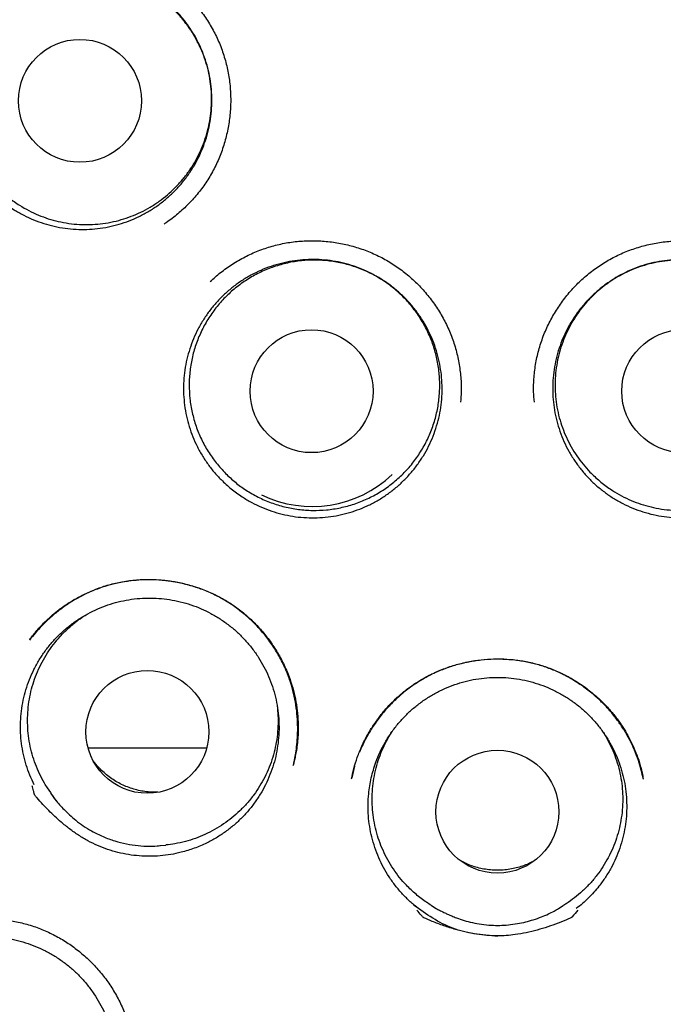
# Model space of a CAD drawing. Header units: millimetres. Extents: x 8 to 676, y 12 to 869.
# Tile 61 of 75: x 399.08 to 405.49, y 841.04 to 850.86. Entities that reach past the tile are written whole.
import ezdxf

# ---------------------------------------------------------------- set-up
doc = ezdxf.new("R2010")
doc.units = ezdxf.units.MM

msp = doc.modelspace()

# ---------------------------------------------------------------- linework, layer by layer
at = {"color": 7, "linetype": 'Continuous', "lineweight": 30}
for p, q in [((402.4135, 843.4134), (402.3849, 843.2956)), ((399.3509, 843.1953), (399.3809, 843.1484)), ((400.473, 842.6198), (400.4781, 842.62)), ((400.4781, 842.62), (400.5335, 842.6258)), ((403.18, 842.0218), (403.2274, 841.9925)), ((404.4452, 841.9925), (404.4926, 842.0218))]:
    msp.add_line(p, q, dxfattribs=at)
at = {"color": 7, "linetype": 'Continuous', "lineweight": 30, "flags": 128}
msp.add_lwpolyline([(400.4501, 842.6175), (400.4602, 842.6183), (400.4781, 842.62)], dxfattribs=at)
at = {"color": 7, "linetype": 'Continuous', "lineweight": 30}
for centre, radius in [((403.8363, 850.9968), 16.35), ((403.8363, 850.9968), 16.1738), ((399.6759, 850.0472), 0.6128), ((401.9844, 847.1516), 0.6128), ((405.6882, 847.1516), 0.6128), ((400.3479, 843.7544), 0.6125), ((403.8363, 842.9581), 0.6126)]:
    msp.add_circle(centre, radius, dxfattribs=at)
for centre, radius, start, end in [((401.9891, 847.1606), 1.1585, 244.27775, 313.56808), ((400.3572, 843.7734), 1.1592, 212.62962, 217.57604)]:
    msp.add_arc(centre, radius, start, end, dxfattribs=at)
for points, knots in [([(403.8363, 868.8491), (403.7102, 868.8483), (403.4616, 868.8468), (403.0939, 868.8348), (402.7369, 868.8163), (402.3903, 868.7913), (402.0559, 868.7607), (401.7337, 868.7252), (401.4234, 868.6854), (401.1229, 868.6416), (400.8146, 868.5913), (400.4997, 868.5343), (400.1795, 868.4702), (399.8728, 868.4031), (399.5794, 868.3336), (399.2995, 868.2625), (399.0273, 868.1887), (398.7636, 868.1128), (398.5093, 868.0354), (398.2705, 867.9589), (398.0618, 867.8889), (397.8808, 867.8259), (397.7246, 867.7699), (397.5739, 867.7142), (397.3569, 867.6319), (397.0722, 867.5189), (396.7209, 867.3707), (396.3385, 867.1996), (395.9258, 867.0027), (395.4838, 866.7764), (395.044, 866.5355), (394.6073, 866.28), (394.1751, 866.0104), (393.757, 865.733), (393.354, 865.4492), (392.9667, 865.1606), (392.588, 864.8624), (392.2187, 864.5551), (391.8513, 864.2324), (391.4866, 863.8936), (391.1251, 863.5381), (390.774, 863.1726), (390.4333, 862.7969), (390.1029, 862.4112), (389.789, 862.0229), (389.491, 861.6327), (389.2085, 861.2417), (388.9365, 860.8431), (388.6753, 860.4373), (388.4201, 860.0167), (388.1718, 859.5806), (387.9312, 859.1287), (387.7037, 858.67), (387.4895, 858.2054), (387.2893, 857.736), (387.1066, 857.2714), (386.9406, 856.8121), (386.7902, 856.3583), (386.652, 855.9008), (386.5262, 855.4398), (386.4102, 854.9657), (386.3051, 854.4784), (386.2115, 853.9774), (386.132, 853.4726), (386.0666, 852.9644), (386.0157, 852.4546), (385.9801, 851.954), (385.9589, 851.4638), (385.9511, 850.9841), (385.9561, 850.5051), (385.9739, 850.0269), (386.0051, 849.5399), (386.0506, 849.044), (386.1114, 848.5394), (386.1866, 848.0357), (386.2762, 847.5329), (386.3801, 847.0314), (386.4961, 846.5421), (386.6229, 846.0659), (386.7591, 845.604), (386.9073, 845.1472), (387.0672, 844.6955), (387.2425, 844.2397), (387.4339, 843.7802), (387.6423, 843.3174), (387.864, 842.8602), (388.099, 842.4085), (388.3474, 841.9623), (388.6047, 841.5293), (388.8703, 841.1092), (389.1435, 840.7017), (389.4292, 840.2993), (389.7275, 839.9026), (390.0187, 839.5367), (390.3007, 839.2002), (390.5713, 838.8918), (390.8516, 838.5867), (391.1425, 838.2844), (391.4449, 837.9845), (391.7593, 837.6874), (392.0396, 837.435), (392.2818, 837.2253), (392.4824, 837.0566), (392.6874, 836.8892), (392.8965, 836.7235), (393.1092, 836.56), (393.2929, 836.4232), (393.4422, 836.3143), (393.5528, 836.2348), (393.6531, 836.1635), (393.7431, 836.1003), (393.8191, 836.0474), (393.882, 836.0039), (393.9329, 835.969), (393.9765, 835.9392), (394.0126, 835.9146), (394.0416, 835.8951), (394.0581, 835.8841), (394.0652, 835.8793)], [0, 0, 0, 0, 0.008234, 0.016241, 0.024023, 0.031588, 0.038937, 0.045949, 0.052759, 0.05937, 0.065784, 0.073164, 0.08027, 0.087107, 0.093672, 0.099962, 0.105973, 0.112089, 0.117881, 0.123339, 0.128465, 0.132261, 0.135853, 0.139304, 0.142756, 0.151008, 0.159308, 0.16766, 0.178369, 0.189175, 0.200088, 0.211116, 0.222218, 0.233356, 0.243882, 0.254406, 0.264904, 0.275358, 0.285789, 0.296833, 0.307867, 0.318899, 0.329935, 0.340987, 0.352066, 0.362548, 0.373052, 0.383564, 0.394069, 0.404565, 0.415698, 0.426841, 0.437995, 0.449138, 0.46025, 0.471323, 0.481741, 0.492146, 0.502546, 0.512948, 0.52336, 0.534419, 0.545509, 0.556639, 0.567797, 0.578966, 0.590102, 0.600569, 0.611011, 0.621436, 0.631851, 0.642262, 0.653309, 0.664371, 0.675455, 0.686572, 0.697726, 0.708897, 0.719418, 0.729902, 0.74035, 0.75078, 0.761197, 0.772241, 0.783288, 0.794345, 0.805423, 0.816541, 0.827702, 0.838312, 0.849001, 0.859744, 0.870545, 0.881412, 0.890286, 0.899213, 0.908213, 0.917344, 0.926613, 0.936028, 0.945594, 0.951246, 0.956954, 0.962716, 0.968526, 0.974382, 0.980238, 0.983488, 0.986453, 0.989133, 0.991528, 0.993639, 0.995183, 0.996531, 0.997686, 0.998647, 0.999417, 1, 1, 1, 1]), ([(413.6075, 835.8794), (413.6134, 835.8834), (413.6261, 835.892), (413.655, 835.9124), (413.6973, 835.9422), (413.7559, 835.9831), (413.8258, 836.0308), (413.9035, 836.0839), (414.0142, 836.1607), (414.1586, 836.2626), (414.3374, 836.3919), (414.5247, 836.531), (414.7198, 836.6798), (414.9236, 836.8398), (415.1355, 837.0113), (415.3384, 837.1807), (415.5303, 837.3457), (415.7077, 837.5023), (415.8831, 837.6612), (416.0545, 837.8208), (416.2651, 838.0219), (416.5114, 838.2656), (416.7894, 838.5535), (417.056, 838.8419), (417.3114, 839.1307), (417.561, 839.425), (417.8044, 839.7249), (418.0414, 840.0301), (418.2687, 840.3359), (418.4878, 840.6437), (418.7, 840.9553), (418.9052, 841.2705), (419.1035, 841.5892), (419.3111, 841.9389), (419.5259, 842.3206), (419.7454, 842.7358), (419.9538, 843.1563), (420.1511, 843.5821), (420.3412, 844.022), (420.5231, 844.4764), (420.6958, 844.9456), (420.8559, 845.4207), (421.0029, 845.9012), (421.1366, 846.3858), (421.2542, 846.8639), (421.3567, 847.3343), (421.4449, 847.7966), (421.521, 848.2601), (421.5849, 848.725), (421.6377, 849.2007), (421.6785, 849.6874), (421.7062, 850.185), (421.7201, 850.6844), (421.72, 851.1854), (421.7057, 851.6876), (421.678, 852.1802), (421.6377, 852.6617), (421.5858, 853.1312), (421.522, 853.5978), (421.446, 854.0617), (421.3564, 854.5322), (421.2524, 855.0091), (421.133, 855.4922), (421.0001, 855.9723), (420.8536, 856.4492), (420.6935, 856.923), (420.5228, 857.3846), (420.3428, 857.8334), (420.1548, 858.2684), (419.9557, 858.6972), (419.746, 859.1194), (419.5213, 859.5433), (419.2809, 859.9686), (419.0241, 860.3947), (418.7559, 860.8134), (418.4763, 861.2246), (418.1852, 861.6283), (417.8882, 862.017), (417.586, 862.3911), (417.2794, 862.7508), (416.9628, 863.1029), (416.637, 863.4465), (416.3124, 863.771), (415.9902, 864.077), (415.6714, 864.3656), (415.3454, 864.6466), (415.0128, 864.9197), (414.6742, 865.1844), (414.3322, 865.4388), (413.9784, 865.6892), (413.6153, 865.9333), (413.2433, 866.1703), (412.8745, 866.3929), (412.5091, 866.6017), (412.2182, 866.7591), (412.002, 866.8716), (411.86, 866.9439), (411.7158, 867.0157), (411.5653, 867.0889), (411.4041, 867.1654), (411.2309, 867.2454), (411.0452, 867.3287), (410.8435, 867.4163), (410.6251, 867.5079), (410.3893, 867.603), (410.1388, 867.6996), (409.8736, 867.7972), (409.5939, 867.8951), (409.3149, 867.9875), (409.038, 868.0741), (408.7649, 868.1549), (408.4813, 868.2338), (408.1873, 868.3104), (407.8847, 868.3836), (407.5734, 868.4532), (407.2535, 868.5187), (406.9233, 868.5801), (406.5801, 868.6372), (406.2236, 868.6893), (405.8537, 868.7356), (405.4725, 868.7751), (405.0799, 868.8071), (404.6758, 868.8308), (404.26, 868.8462), (403.9788, 868.8481), (403.8363, 868.8491)], [0, 0, 0, 0, 0.000552, 0.001205, 0.002456, 0.004012, 0.005886, 0.007981, 0.01016, 0.014683, 0.019527, 0.024569, 0.029914, 0.035556, 0.041491, 0.047717, 0.052815, 0.058019, 0.063172, 0.06827, 0.073314, 0.082189, 0.090899, 0.099447, 0.107837, 0.116073, 0.124646, 0.133059, 0.141311, 0.149527, 0.157735, 0.165924, 0.174094, 0.182247, 0.192479, 0.202698, 0.212911, 0.223125, 0.233347, 0.244204, 0.255084, 0.265996, 0.276945, 0.287894, 0.298822, 0.309094, 0.319334, 0.329556, 0.339769, 0.349978, 0.360811, 0.371658, 0.382526, 0.393429, 0.404375, 0.415334, 0.425647, 0.435926, 0.446176, 0.456406, 0.466622, 0.477451, 0.48828, 0.499119, 0.509976, 0.52086, 0.531779, 0.542113, 0.552435, 0.562723, 0.572982, 0.583219, 0.594058, 0.604885, 0.615704, 0.626524, 0.637356, 0.648208, 0.658466, 0.668759, 0.679071, 0.689384, 0.699684, 0.709041, 0.718401, 0.727768, 0.737143, 0.746507, 0.755832, 0.76498, 0.77481, 0.784408, 0.793782, 0.80294, 0.811886, 0.815386, 0.818854, 0.822294, 0.825904, 0.829787, 0.833941, 0.83837, 0.843075, 0.8483, 0.853836, 0.859683, 0.865835, 0.872288, 0.879035, 0.885031, 0.891231, 0.897638, 0.904251, 0.911072, 0.917975, 0.925081, 0.932392, 0.939912, 0.947802, 0.955915, 0.964256, 0.972828, 0.981639, 0.990694, 1, 1, 1, 1]), ([(399.9051, 851.5158), (399.9321, 851.5123), (400.0071, 851.5024), (400.1274, 851.471), (400.2646, 851.4233), (400.3961, 851.3617), (400.5205, 851.287), (400.6369, 851.2004), (400.7443, 851.1028), (400.8419, 850.9952), (400.9288, 850.8785), (401.0043, 850.7539), (401.0674, 850.6222), (401.1172, 850.4845), (401.1528, 850.3423), (401.1739, 850.1976), (401.1806, 850.0518), (401.1732, 849.9064), (401.1519, 849.7626), (401.117, 849.6217), (401.0686, 849.4849), (401.007, 849.3535), (400.9324, 849.229), (400.8454, 849.1127), (400.7476, 849.0049), (400.639, 848.9083), (400.5604, 848.8459), (400.5163, 848.8193), (400.5137, 848.8177)], [0, 0, 0, 0, 0.0227891, 0.0634107, 0.1039856, 0.1445104, 0.1850018, 0.2254783, 0.2659765, 0.306516, 0.3471076, 0.3877629, 0.4285045, 0.4693755, 0.5103279, 0.5511323, 0.5918302, 0.6324542, 0.6730207, 0.7135395, 0.7540244, 0.7945024, 0.8350082, 0.8755547, 0.916153, 0.9567888, 0.9974323, 1, 1, 1, 1]), ([(398.8062, 849.1286), (398.7811, 849.1541), (398.7311, 849.2051), (398.6638, 849.2898), (398.6028, 849.3804), (398.5498, 849.4761), (398.5053, 849.5754), (398.4695, 849.6774), (398.442, 849.7832), (398.4238, 849.8905), (398.4146, 849.999), (398.4146, 850.1071), (398.4237, 850.216), (398.4419, 850.3234), (398.4692, 850.4287), (398.5049, 850.5308), (398.5495, 850.6305), (398.6022, 850.7257), (398.6628, 850.8162), (398.7303, 850.9006), (398.8054, 850.9799), (398.8867, 851.0523), (398.9737, 851.1176), (399.0654, 851.1749), (399.1625, 851.2249), (399.2631, 851.2663), (399.3667, 851.2989), (399.4721, 851.3227), (399.5803, 851.3377), (399.6894, 851.3435), (399.7984, 851.3399), (399.9057, 851.3274), (400.0125, 851.3058), (400.1168, 851.2752), (400.2181, 851.236), (400.3153, 851.1887), (400.4092, 851.1328), (400.4977, 851.0692), (400.5805, 850.9985), (400.6565, 850.9217), (400.7266, 850.8378), (400.7891, 850.7487), (400.8438, 850.6546), (400.8901, 850.5569), (400.9286, 850.4546), (400.958, 850.3497), (400.9785, 850.2428), (400.9899, 850.1353), (400.9923, 850.026), (400.9854, 849.9174), (400.9694, 849.8097), (400.9446, 849.7045), (400.9107, 849.6006), (400.8682, 849.5004), (400.8175, 849.4041), (400.7593, 849.313), (400.6929, 849.2262), (400.6197, 849.1457), (400.54, 849.0717), (400.4549, 849.005), (400.3635, 848.9451), (400.2678, 848.8934), (400.1682, 848.85), (400.0659, 848.8152), (399.9599, 848.7889), (399.8522, 848.7718), (399.7442, 848.7639), (399.6361, 848.7649), (399.5273, 848.7752), (399.4198, 848.7947), (399.315, 848.8231), (399.2134, 848.8599), (399.1141, 848.9056), (399.0114, 848.9642), (398.9066, 849.0369), (398.8397, 849.0979), (398.8062, 849.1286)], [0, 0, 0, 0, 0.013231, 0.026463, 0.040029, 0.053694, 0.066928, 0.080325, 0.093723, 0.107389, 0.120622, 0.13402, 0.147417, 0.161083, 0.174316, 0.187714, 0.201111, 0.214777, 0.22801, 0.241408, 0.254806, 0.268471, 0.281705, 0.295102, 0.3085, 0.322166, 0.335399, 0.348725, 0.362194, 0.37586, 0.389195, 0.402553, 0.415888, 0.429554, 0.442787, 0.456113, 0.469582, 0.483248, 0.496481, 0.509879, 0.523276, 0.536942, 0.550176, 0.563573, 0.576971, 0.590636, 0.60387, 0.617267, 0.630665, 0.644331, 0.657564, 0.670962, 0.684359, 0.698025, 0.711258, 0.724656, 0.738054, 0.751719, 0.764953, 0.77835, 0.791748, 0.805413, 0.818647, 0.831973, 0.845442, 0.859108, 0.872339, 0.88557, 0.899136, 0.912802, 0.926035, 0.939361, 0.952831, 0.966496, 0.983155, 1, 1, 1, 1]), ([(398.8676, 849.1684), (398.8435, 849.1932), (398.7951, 849.2428), (398.7301, 849.3252), (398.6713, 849.4132), (398.6203, 849.5061), (398.5777, 849.602), (398.5432, 849.701), (398.5169, 849.8036), (398.4995, 849.9081), (398.491, 850.0127), (398.4912, 850.1176), (398.5004, 850.2231), (398.5185, 850.3275), (398.5451, 850.429), (398.58, 850.5279), (398.6235, 850.6244), (398.6751, 850.7169), (398.7338, 850.8038), (398.7995, 850.8856), (398.8725, 850.9623), (398.9518, 851.0324), (399.036, 851.095), (399.125, 851.1504), (399.2193, 851.1986), (399.3173, 851.2385), (399.4175, 851.2697), (399.5198, 851.2925), (399.6247, 851.3067), (399.7305, 851.3119), (399.8353, 851.3082), (399.9394, 851.2958), (400.0431, 851.2745), (400.1446, 851.2444), (400.2423, 851.2062), (400.3364, 851.16), (400.4272, 851.1055), (400.5131, 851.0435), (400.5926, 850.9751), (400.6662, 850.9004), (400.7339, 850.8189), (400.7944, 850.732), (400.8468, 850.6411), (400.8915, 850.5462), (400.9284, 850.4469), (400.9568, 850.3448), (400.9762, 850.2417), (400.987, 850.1374), (400.9889, 850.0315), (400.9819, 849.9258), (400.9661, 849.8221), (400.9418, 849.72), (400.9086, 849.6194), (400.867, 849.522), (400.8178, 849.4294), (400.7611, 849.3412), (400.6965, 849.2573), (400.625, 849.1792), (400.5479, 849.1081), (400.4652, 849.0436), (400.3765, 848.9858), (400.2832, 848.9358), (400.1869, 848.8942), (400.0875, 848.8608), (399.9847, 848.8356), (399.88, 848.8193), (399.7754, 848.812), (399.6706, 848.8134), (399.5652, 848.8237), (399.4611, 848.843), (399.36, 848.8707), (399.2615, 848.9067), (399.1654, 848.9513), (399.0659, 849.0086), (398.9646, 849.0793), (398.9001, 849.1386), (398.8676, 849.1684)], [0, 0, 0, 0, 0.013231, 0.026463, 0.040078, 0.053694, 0.066926, 0.080157, 0.093773, 0.107388, 0.12062, 0.133851, 0.147467, 0.161083, 0.174314, 0.187545, 0.201161, 0.214777, 0.228008, 0.24124, 0.254855, 0.268471, 0.281703, 0.294934, 0.30855, 0.322165, 0.335397, 0.348628, 0.362244, 0.37586, 0.389091, 0.402322, 0.415938, 0.429554, 0.442785, 0.456017, 0.469632, 0.483248, 0.49648, 0.509711, 0.523327, 0.536942, 0.550174, 0.563405, 0.577021, 0.590637, 0.603868, 0.617099, 0.630715, 0.644331, 0.657562, 0.670794, 0.684409, 0.698025, 0.711257, 0.724488, 0.738104, 0.751719, 0.764951, 0.778182, 0.791798, 0.805414, 0.818645, 0.831876, 0.845492, 0.859108, 0.872339, 0.885571, 0.899186, 0.912802, 0.926033, 0.939265, 0.952881, 0.966496, 0.983155, 1, 1, 1, 1]), ([(400.9751, 848.2456), (401.0087, 848.2759), (401.0781, 848.3387), (401.1945, 848.4205), (401.3201, 848.4932), (401.4523, 848.5532), (401.5896, 848.5999), (401.7311, 848.6324), (401.8752, 848.6505), (402.0206, 848.6543), (402.1658, 848.6442), (402.3094, 848.6204), (402.4501, 848.583), (402.5864, 848.5322), (402.7168, 848.4683), (402.8399, 848.3914), (402.9547, 848.3026), (403.0604, 848.2031), (403.156, 848.0937), (403.2408, 847.9755), (403.3139, 847.8495), (403.3746, 847.7167), (403.4219, 847.5782), (403.455, 847.4355), (403.4731, 847.2905), (403.4781, 847.1592), (403.471, 847.0772), (403.4681, 847.0435)], [0, 0, 0, 0, 0.037926, 0.078491, 0.119008, 0.159486, 0.199948, 0.24043, 0.280955, 0.321535, 0.362157, 0.402791, 0.443404, 0.483971, 0.524488, 0.56497, 0.605436, 0.645922, 0.686448, 0.727026, 0.767668, 0.808393, 0.849245, 0.890191, 0.930992, 0.971684, 1, 1, 1, 1]), ([(404.2046, 847.0435), (404.2017, 847.0772), (404.1946, 847.1592), (404.1996, 847.2905), (404.2176, 847.4355), (404.2507, 847.5782), (404.298, 847.7167), (404.3587, 847.8495), (404.4319, 847.9755), (404.5167, 848.0937), (404.6123, 848.2031), (404.7179, 848.3026), (404.8327, 848.3914), (404.9558, 848.4683), (405.0863, 848.5322), (405.2225, 848.583), (405.3632, 848.6204), (405.5068, 848.6442), (405.652, 848.6543), (405.7974, 848.6505), (405.9416, 848.6324), (406.083, 848.5999), (406.2203, 848.5532), (406.3525, 848.4932), (406.4781, 848.4205), (406.5945, 848.3387), (406.664, 848.2759), (406.6975, 848.2456)], [0, 0, 0, 0, 0.0283162, 0.0690082, 0.1098089, 0.1507546, 0.1916067, 0.2323325, 0.2729735, 0.3135516, 0.3540782, 0.3945642, 0.43503, 0.4755124, 0.516029, 0.5565962, 0.5972092, 0.6378431, 0.6784648, 0.7190449, 0.7595698, 0.8000519, 0.8405138, 0.8809919, 0.9215091, 0.9620744, 1, 1, 1, 1]), ([(401.0827, 846.2695), (401.0582, 846.2954), (401.0091, 846.3473), (400.9433, 846.4332), (400.884, 846.5249), (400.8328, 846.6215), (400.79, 846.7216), (400.7561, 846.8242), (400.7306, 846.9305), (400.7143, 847.0381), (400.7071, 847.1467), (400.7091, 847.2547), (400.7202, 847.3634), (400.7404, 847.4703), (400.7695, 847.5749), (400.8071, 847.6763), (400.8536, 847.7751), (400.9082, 847.8695), (400.9702, 847.9583), (401.0392, 848.0415), (401.1157, 848.1195), (401.1987, 848.1906), (401.2868, 848.254), (401.3795, 848.3097), (401.4776, 848.3578), (401.5792, 848.3974), (401.6836, 848.4282), (401.7895, 848.4499), (401.898, 848.4629), (402.0068, 848.4666), (402.1155, 848.4611), (402.2226, 848.4466), (402.3293, 848.423), (402.4332, 848.3904), (402.534, 848.3493), (402.6303, 848.3002), (402.7232, 848.2425), (402.8105, 848.1775), (402.8919, 848.1053), (402.9666, 848.0271), (403.0352, 847.942), (403.096, 847.8517), (403.149, 847.7566), (403.1935, 847.6581), (403.2301, 847.5551), (403.2576, 847.4499), (403.2761, 847.3426), (403.2856, 847.235), (403.2859, 847.1257), (403.277, 847.0173), (403.2591, 846.9101), (403.2323, 846.8054), (403.1965, 846.7022), (403.1521, 846.6024), (403.0994, 846.507), (403.0394, 846.4171), (402.9716, 846.3318), (402.897, 846.2528), (402.816, 846.1804), (402.7297, 846.1154), (402.6373, 846.0572), (402.5404, 846.0072), (402.4398, 845.9656), (402.3368, 845.9328), (402.2303, 845.9085), (402.1225, 845.8934), (402.0138, 845.8875), (401.9057, 845.8906), (401.7971, 845.9029), (401.6904, 845.9244), (401.5859, 845.9547), (401.4849, 845.9934), (401.3865, 846.041), (401.285, 846.1014), (401.1815, 846.176), (401.1158, 846.2382), (401.0827, 846.2695)], [0, 0, 0, 0, 0.013231, 0.026463, 0.040029, 0.053694, 0.066928, 0.080325, 0.093723, 0.107389, 0.120622, 0.13402, 0.147417, 0.161083, 0.174316, 0.187642, 0.201111, 0.214777, 0.228008, 0.24124, 0.254806, 0.268471, 0.281705, 0.295031, 0.3085, 0.322166, 0.335399, 0.348797, 0.362194, 0.37586, 0.389093, 0.402491, 0.415889, 0.429554, 0.442788, 0.456185, 0.469583, 0.483248, 0.496482, 0.509879, 0.523277, 0.536943, 0.550176, 0.563574, 0.576971, 0.590637, 0.60387, 0.617268, 0.630666, 0.644331, 0.657565, 0.670891, 0.68436, 0.698026, 0.71136, 0.724719, 0.738054, 0.751719, 0.764953, 0.778279, 0.791748, 0.805414, 0.818647, 0.832045, 0.845442, 0.859108, 0.872341, 0.885739, 0.899136, 0.912802, 0.926036, 0.939433, 0.952831, 0.966496, 0.983155, 1, 1, 1, 1]), ([(401.1275, 846.3312), (401.0956, 846.3655), (401.0318, 846.4341), (400.9515, 846.5497), (400.8836, 846.6728), (400.8305, 846.803), (400.7921, 846.9383), (400.769, 847.077), (400.7619, 847.2174), (400.7705, 847.3577), (400.7946, 847.4962), (400.8345, 847.631), (400.889, 847.7606), (400.9576, 847.8833), (401.0399, 847.9973), (401.1343, 848.1015), (401.2396, 848.1945), (401.355, 848.2749), (401.4786, 848.3419), (401.6089, 848.3949), (401.7444, 848.4325), (401.8832, 848.4549), (402.0236, 848.4618), (402.164, 848.4524), (402.3024, 848.4276), (402.4373, 848.3876), (402.5666, 848.3323), (402.689, 848.2631), (402.803, 848.1807), (402.9068, 848.0858), (402.9994, 847.98), (403.0798, 847.8645), (403.1463, 847.7406), (403.1987, 847.6102), (403.2362, 847.4747), (403.258, 847.3357), (403.2642, 847.1953), (403.2548, 847.055), (403.2293, 846.9168), (403.1887, 846.7822), (403.1334, 846.653), (403.0636, 846.5309), (402.9807, 846.4174), (402.8857, 846.3138), (402.7794, 846.2218), (402.6635, 846.1421), (402.5396, 846.0758), (402.4088, 846.0241), (402.2731, 845.9873), (402.1341, 845.9657), (401.9936, 845.9602), (401.8533, 845.9704), (401.715, 845.996), (401.5806, 846.0374), (401.4515, 846.0933), (401.3322, 846.162), (401.223, 846.2408), (401.1593, 846.3011), (401.1275, 846.3312)], [0, 0, 0, 0, 0.0178789, 0.0358148, 0.0536938, 0.0715727, 0.0895086, 0.1073875, 0.1252664, 0.1432023, 0.1610813, 0.1789602, 0.1968961, 0.214775, 0.2326539, 0.2505898, 0.2684688, 0.2863477, 0.3042836, 0.3221625, 0.3400414, 0.3579773, 0.3758563, 0.3937352, 0.4116711, 0.42955, 0.4474289, 0.4653649, 0.4832438, 0.5011227, 0.5190586, 0.5369375, 0.5548164, 0.5727524, 0.5906313, 0.6085102, 0.6264461, 0.644325, 0.6622039, 0.6801399, 0.6980188, 0.7158977, 0.7338336, 0.7517125, 0.7695914, 0.7875274, 0.8054063, 0.8232852, 0.8412211, 0.8591, 0.8769789, 0.8949149, 0.9127938, 0.9306727, 0.9486086, 0.9664875, 0.9832438, 1, 1, 1, 1]), ([(406.5899, 846.2695), (406.5641, 846.2447), (406.5126, 846.1953), (406.4271, 846.129), (406.3357, 846.069), (406.2395, 846.0172), (406.1396, 845.9738), (406.0372, 845.9391), (405.9311, 845.9129), (405.8236, 845.8959), (405.715, 845.888), (405.6069, 845.8892), (405.4981, 845.8995), (405.391, 845.919), (405.286, 845.9475), (405.1844, 845.9844), (405.0852, 846.0302), (404.9906, 846.084), (404.9009, 846.1456), (404.8173, 846.2141), (404.7388, 846.2901), (404.6674, 846.3722), (404.6033, 846.4599), (404.547, 846.5521), (404.4982, 846.6498), (404.4578, 846.7514), (404.4263, 846.8557), (404.4038, 846.9614), (404.3901, 847.0695), (404.3857, 847.1781), (404.3905, 847.2866), (404.4042, 847.3938), (404.4271, 847.5006), (404.459, 847.6049), (404.4995, 847.7059), (404.5479, 847.8026), (404.605, 847.8958), (404.6694, 847.9835), (404.7411, 848.0654), (404.8188, 848.1406), (404.9035, 848.2097), (404.9933, 848.2711), (405.0881, 848.3248), (405.1863, 848.37), (405.2891, 848.4072), (405.3942, 848.4354), (405.5013, 848.4547), (405.609, 848.4649), (405.7183, 848.466), (405.8268, 848.4579), (405.9343, 848.4406), (406.0392, 848.4146), (406.1427, 848.3795), (406.2424, 848.3359), (406.3381, 848.284), (406.4284, 848.2247), (406.5145, 848.1574), (406.5941, 848.0832), (406.6671, 848.0028), (406.7327, 847.9169), (406.7916, 847.8249), (406.8424, 847.7282), (406.8847, 847.6277), (406.9181, 847.525), (406.9431, 847.4189), (406.9589, 847.3114), (406.9656, 847.203), (406.9633, 847.095), (406.9517, 846.9863), (406.9309, 846.8793), (406.9014, 846.7748), (406.8633, 846.6736), (406.8165, 846.5748), (406.7567, 846.4728), (406.6827, 846.3688), (406.621, 846.3027), (406.5899, 846.2695)], [0, 0, 0, 0, 0.013231, 0.026463, 0.040029, 0.053694, 0.066928, 0.080325, 0.093723, 0.107389, 0.120622, 0.13402, 0.147417, 0.161083, 0.174316, 0.187714, 0.201111, 0.214777, 0.228011, 0.241408, 0.254806, 0.268471, 0.281705, 0.295031, 0.3085, 0.322166, 0.335501, 0.348859, 0.362194, 0.37586, 0.389093, 0.402419, 0.415888, 0.429554, 0.442787, 0.456185, 0.469582, 0.483248, 0.496482, 0.509879, 0.523277, 0.536942, 0.550176, 0.563573, 0.576971, 0.590637, 0.60387, 0.617268, 0.630665, 0.644331, 0.657564, 0.670962, 0.68436, 0.698025, 0.711259, 0.724656, 0.738054, 0.75172, 0.764953, 0.778279, 0.791748, 0.805414, 0.818749, 0.832107, 0.845442, 0.859108, 0.872341, 0.885667, 0.899136, 0.912802, 0.926035, 0.939361, 0.952831, 0.966496, 0.983155, 1, 1, 1, 1]), ([(404.7591, 846.3456), (404.7357, 846.3711), (404.689, 846.4221), (404.6266, 846.5065), (404.5706, 846.5963), (404.5226, 846.6907), (404.483, 846.7878), (404.4517, 846.8879), (404.4287, 846.9912), (404.4146, 847.0961), (404.4094, 847.2009), (404.413, 847.3057), (404.4255, 847.4108), (404.4469, 847.5145), (404.4768, 847.6151), (404.5148, 847.7128), (404.5615, 847.8079), (404.616, 847.8987), (404.6775, 847.9837), (404.7457, 848.0634), (404.8212, 848.1377), (404.9027, 848.2053), (404.9889, 848.2652), (405.0797, 848.3178), (405.1755, 848.3629), (405.2748, 848.3998), (405.3759, 848.4278), (405.4789, 848.4474), (405.5843, 848.4583), (405.6902, 848.4602), (405.7949, 848.4532), (405.8986, 848.4376), (406.0016, 848.4131), (406.1022, 848.3798), (406.1986, 848.3386), (406.2913, 848.2895), (406.3804, 848.2323), (406.4642, 848.1676), (406.5416, 848.0968), (406.6128, 848.0198), (406.6778, 847.9363), (406.7355, 847.8475), (406.7851, 847.7551), (406.8268, 847.6589), (406.8605, 847.5585), (406.8856, 847.4557), (406.9017, 847.3521), (406.9092, 847.2475), (406.9077, 847.1416), (406.8973, 847.0362), (406.8782, 846.9331), (406.8507, 846.8319), (406.8143, 846.7325), (406.7696, 846.6364), (406.7174, 846.5454), (406.6579, 846.4591), (406.5906, 846.3772), (406.5167, 846.3014), (406.4373, 846.2328), (406.3525, 846.171), (406.262, 846.116), (406.1671, 846.0689), (406.0695, 846.0304), (405.9691, 846.0001), (405.8654, 845.9782), (405.7603, 845.9652), (405.6555, 845.9612), (405.5507, 845.9658), (405.4457, 845.9794), (405.3422, 846.0019), (405.2419, 846.0328), (405.1446, 846.0718), (405.05, 846.1194), (404.9523, 846.1797), (404.8533, 846.2535), (404.7906, 846.3148), (404.7591, 846.3456)], [0, 0, 0, 0, 0.013231, 0.026463, 0.040078, 0.053694, 0.066926, 0.080157, 0.093773, 0.107388, 0.12062, 0.133851, 0.147467, 0.161083, 0.174314, 0.187545, 0.201161, 0.214777, 0.228008, 0.24124, 0.254855, 0.268471, 0.281703, 0.294934, 0.30855, 0.322165, 0.335397, 0.348628, 0.362244, 0.37586, 0.389091, 0.402322, 0.415938, 0.429554, 0.442785, 0.456017, 0.469632, 0.483248, 0.49648, 0.509711, 0.523327, 0.536942, 0.550174, 0.563405, 0.577021, 0.590637, 0.603868, 0.617099, 0.630715, 0.644331, 0.657562, 0.670794, 0.684409, 0.698025, 0.711257, 0.724488, 0.738104, 0.751719, 0.764951, 0.778182, 0.791798, 0.805414, 0.818645, 0.831876, 0.845492, 0.859108, 0.872339, 0.885571, 0.899186, 0.912802, 0.926033, 0.939265, 0.952881, 0.966496, 0.983155, 1, 1, 1, 1]), ([(401.8062, 843.4436), (401.8086, 843.4533), (401.8168, 843.4868), (401.8278, 843.5482), (401.8389, 843.6309), (401.8457, 843.7237), (401.8468, 843.8264), (401.8403, 843.9373), (401.8249, 844.052), (401.8001, 844.1662), (401.7666, 844.2768), (401.7216, 844.3918), (401.6634, 844.5092), (401.5906, 844.6265), (401.5088, 844.7349), (401.4192, 844.8338), (401.3227, 844.923), (401.2196, 845.003), (401.1094, 845.0739), (400.9916, 845.1355), (400.8667, 845.1867), (400.736, 845.2265), (400.6006, 845.2543), (400.471, 845.2687), (400.3487, 845.272), (400.2347, 845.2665), (400.1204, 845.2522), (400.0078, 845.2291), (399.8907, 845.1953), (399.7728, 845.1497), (399.6566, 845.0919), (399.5512, 845.0275), (399.4564, 844.9586), (399.3718, 844.887), (399.2976, 844.814), (399.2309, 844.7424), (399.1925, 844.6936), (399.174, 844.67)], [0, 0, 0, 0, 0.007343, 0.02552, 0.046053, 0.068952, 0.094228, 0.121898, 0.150961, 0.179727, 0.208193, 0.236332, 0.270907, 0.304864, 0.338241, 0.371062, 0.403347, 0.435173, 0.467307, 0.500028, 0.533236, 0.56681, 0.600785, 0.635176, 0.662997, 0.691092, 0.719461, 0.748051, 0.775947, 0.809421, 0.84136, 0.871769, 0.900637, 0.927948, 0.953657, 0.977617, 1, 1, 1, 1]), ([(399.1777, 844.6764), (399.1863, 844.6878), (399.205, 844.7129), (399.238, 844.7547), (399.2788, 844.802), (399.3285, 844.8539), (399.3867, 844.9077), (399.4623, 844.9702), (399.5558, 845.037), (399.6685, 845.1036), (399.7886, 845.1611), (399.9155, 845.2083), (400.0486, 845.2441), (400.1867, 845.267), (400.3276, 845.2765), (400.4691, 845.2727), (400.6089, 845.256), (400.7457, 845.2268), (400.8784, 845.1855), (401.0057, 845.1326), (401.1266, 845.0684), (401.2399, 844.9935), (401.3452, 844.909), (401.4423, 844.8155), (401.5312, 844.7131), (401.6114, 844.6019), (401.682, 844.4825), (401.7379, 844.364), (401.7807, 844.2487), (401.8121, 844.1382), (401.8347, 844.0246), (401.8483, 843.909), (401.8524, 843.8015), (401.8491, 843.7064), (401.8417, 843.6275), (401.8315, 843.5593), (401.8202, 843.5017), (401.8091, 843.4542), (401.802, 843.4268), (401.7988, 843.4145)], [0, 0, 0, 0, 0.011281, 0.024581, 0.039995, 0.057589, 0.07736, 0.097987, 0.129355, 0.161244, 0.193658, 0.226606, 0.260113, 0.294199, 0.328749, 0.36319, 0.397436, 0.431463, 0.465244, 0.498767, 0.532031, 0.565051, 0.597839, 0.630479, 0.663418, 0.69676, 0.730512, 0.76469, 0.792363, 0.820352, 0.848588, 0.876968, 0.905397, 0.927229, 0.946595, 0.963516, 0.978025, 0.990165, 1, 1, 1, 1]), ([(399.2209, 843.2255), (399.2057, 843.2577), (399.1751, 843.3222), (399.1393, 843.4242), (399.1114, 843.5299), (399.0927, 843.6374), (399.0832, 843.7455), (399.0828, 843.8535), (399.0916, 843.9623), (399.1095, 844.0696), (399.1364, 844.1747), (399.1718, 844.2767), (399.2161, 844.3764), (399.2686, 844.4716), (399.3286, 844.5616), (399.3958, 844.6461), (399.4707, 844.7256), (399.5521, 844.7983), (399.6389, 844.8635), (399.7303, 844.921), (399.8273, 844.971), (399.928, 845.0126), (400.0315, 845.0454), (400.1369, 845.0694), (400.245, 845.0846), (400.3539, 845.0905), (400.4625, 845.0872), (400.5699, 845.0749), (400.6771, 845.0535), (400.7818, 845.0231), (400.8832, 844.9841), (400.9806, 844.937), (401.0746, 844.8814), (401.1634, 844.8181), (401.2463, 844.7478), (401.3226, 844.6712), (401.393, 844.5876), (401.4558, 844.4985), (401.5107, 844.4048), (401.5574, 844.3074), (401.5961, 844.2053), (401.626, 844.1005), (401.6468, 843.994), (401.6585, 843.8867), (401.6613, 843.7775), (401.6547, 843.6689), (401.639, 843.5615), (401.6146, 843.4564), (401.581, 843.3526), (401.5388, 843.2523), (401.4884, 843.1562), (401.4305, 843.0651), (401.3644, 842.9783), (401.2914, 842.8978), (401.2122, 842.824), (401.1273, 842.7572), (401.0361, 842.6971), (400.932, 842.6408), (400.8151, 842.5904), (400.7282, 842.5659), (400.6845, 842.5536)], [0, 0, 0, 0, 0.016793, 0.033704, 0.050981, 0.068386, 0.085241, 0.102213, 0.119367, 0.136772, 0.153627, 0.170599, 0.187754, 0.205159, 0.221952, 0.238862, 0.25614, 0.273545, 0.290399, 0.307371, 0.324526, 0.341931, 0.358785, 0.375757, 0.392912, 0.410317, 0.427171, 0.444144, 0.461298, 0.478703, 0.495558, 0.51253, 0.529685, 0.54709, 0.563944, 0.580916, 0.598071, 0.615476, 0.63233, 0.649302, 0.666457, 0.683862, 0.700716, 0.717688, 0.734843, 0.752248, 0.769102, 0.786075, 0.803229, 0.820634, 0.837489, 0.854461, 0.871616, 0.88902, 0.905814, 0.922724, 0.940002, 0.957407, 0.978586, 1, 1, 1, 1]), ([(399.3518, 843.1959), (399.3419, 843.211), (399.3124, 843.256), (399.2724, 843.3348), (399.2313, 843.4313), (399.1989, 843.5308), (399.1745, 843.6339), (399.1592, 843.7385), (399.1527, 843.8432), (399.155, 843.9478), (399.1662, 844.0531), (399.1864, 844.1567), (399.215, 844.2576), (399.2518, 844.3555), (399.2973, 844.4511), (399.3507, 844.5422), (399.4111, 844.6279), (399.4784, 844.708), (399.5529, 844.7832), (399.6337, 844.8511), (399.7017, 844.9011), (399.7436, 844.9253), (399.7557, 844.9324)], [0, 0, 0, 0, 0.027179, 0.081004, 0.132937, 0.185232, 0.238664, 0.292488, 0.344422, 0.396717, 0.450148, 0.503973, 0.555907, 0.608201, 0.661633, 0.715458, 0.767391, 0.819686, 0.873118, 0.926942, 0.978876, 1, 1, 1, 1]), ([(402.3819, 843.2845), (402.3894, 843.3196), (402.405, 843.3922), (402.4397, 843.5023), (402.4853, 843.6162), (402.5398, 843.7241), (402.6013, 843.8246), (402.668, 843.9171), (402.7437, 844.0063), (402.8268, 844.0898), (402.9226, 844.172), (403.0317, 844.2499), (403.1546, 844.3202), (403.2816, 844.3774), (403.4112, 844.422), (403.5421, 844.4542), (403.6728, 844.4746), (403.8025, 844.4836), (403.9311, 844.4816), (404.0592, 844.4684), (404.1867, 844.4436), (404.3128, 844.4068), (404.4366, 844.3584), (404.557, 844.2983), (404.6729, 844.227), (404.7833, 844.1444), (404.8798, 844.0574), (404.9617, 843.97), (405.0289, 843.8866), (405.0867, 843.8032), (405.1355, 843.7214), (405.1792, 843.6365), (405.2167, 843.5498), (405.2455, 843.4703), (405.2655, 843.402), (405.2787, 843.3426), (405.2862, 843.3036), (405.2901, 843.2835)], [0, 0, 0, 0, 0.02667, 0.055039, 0.085129, 0.116963, 0.143699, 0.171564, 0.200468, 0.229305, 0.257755, 0.292793, 0.327272, 0.361203, 0.394587, 0.427409, 0.459646, 0.491277, 0.52238, 0.553668, 0.585301, 0.617291, 0.649662, 0.682431, 0.715607, 0.749196, 0.783206, 0.810585, 0.836815, 0.861603, 0.884865, 0.906556, 0.931496, 0.954052, 0.968478, 0.983721, 1, 1, 1, 1]), ([(405.2888, 843.2889), (405.2829, 843.3169), (405.27, 843.3776), (405.2413, 843.4721), (405.2026, 843.5747), (405.1556, 843.6744), (405.1016, 843.7698), (405.0428, 843.8582), (404.9766, 843.9437), (404.9046, 844.0239), (404.8216, 844.1042), (404.727, 844.1824), (404.6202, 844.2562), (404.5092, 844.3196), (404.3948, 844.3723), (404.2781, 844.4142), (404.16, 844.4454), (404.0407, 844.4665), (403.92, 844.478), (403.7975, 844.4797), (403.6736, 844.4714), (403.5492, 844.4526), (403.4252, 844.423), (403.3026, 844.3822), (403.1825, 844.3299), (403.0666, 844.2662), (402.9559, 844.1916), (402.8516, 844.1067), (402.7547, 844.0122), (402.6661, 843.909), (402.5868, 843.7974), (402.517, 843.679), (402.4802, 843.595), (402.4618, 843.5531)], [0, 0, 0, 0, 0.022642, 0.049104, 0.078003, 0.109365, 0.136245, 0.164683, 0.193401, 0.221832, 0.249964, 0.284688, 0.318905, 0.3526, 0.385773, 0.418437, 0.450605, 0.482319, 0.514171, 0.546445, 0.579145, 0.612276, 0.64585, 0.679889, 0.714427, 0.749315, 0.784477, 0.819947, 0.855618, 0.891463, 0.927512, 0.963799, 1, 1, 1, 1]), ([(403.0498, 841.9926), (403.0221, 842.0149), (402.9666, 842.0598), (402.8901, 842.1362), (402.8191, 842.2192), (402.7556, 842.3081), (402.7001, 842.4014), (402.6529, 842.4985), (402.6136, 842.6003), (402.5832, 842.7048), (402.5618, 842.8111), (402.5495, 842.9183), (402.5461, 843.0274), (402.5516, 843.1271), (402.5633, 843.2167), (402.5786, 843.2959), (402.5991, 843.3745), (402.6276, 843.4611), (402.6658, 843.5533), (402.7157, 843.6497), (402.7731, 843.7411), (402.8388, 843.8283), (402.9115, 843.9095), (402.9906, 843.984), (403.0751, 844.0513), (403.166, 844.1119), (403.2614, 844.1644), (403.3607, 844.2086), (403.4628, 844.2442), (403.5687, 844.2713), (403.6762, 844.2894), (403.7845, 844.2982), (403.8927, 844.2981), (404.0016, 844.2887), (404.109, 844.2702), (404.2142, 844.2428), (404.3162, 844.2069), (404.4158, 844.1621), (404.5111, 844.1092), (404.6012, 844.0486), (404.6856, 843.981), (404.7647, 843.9058), (404.837, 843.8244), (404.902, 843.7374), (404.9592, 843.6458), (405.009, 843.5487), (405.0502, 843.448), (405.0827, 843.3444), (405.1062, 843.2391), (405.121, 843.131), (405.1265, 843.0223), (405.1228, 842.9139), (405.1101, 842.8068), (405.0882, 842.6999), (405.0574, 842.5955), (405.0179, 842.4944), (404.9704, 842.3975), (404.9143, 842.3038), (404.8561, 842.2231), (404.7985, 842.1546), (404.7438, 842.0971), (404.6855, 842.0426), (404.6437, 842.0093), (404.6228, 841.9926)], [0, 0, 0, 0, 0.016668, 0.033452, 0.050601, 0.067877, 0.08462, 0.101482, 0.118478, 0.135753, 0.152482, 0.169328, 0.186355, 0.20363, 0.216157, 0.228733, 0.24146, 0.254238, 0.271513, 0.288242, 0.305087, 0.322114, 0.33939, 0.356133, 0.372995, 0.389991, 0.407266, 0.42401, 0.440871, 0.457868, 0.475143, 0.491887, 0.508748, 0.525744, 0.543019, 0.559763, 0.576624, 0.593621, 0.610896, 0.62764, 0.644501, 0.661497, 0.678773, 0.695516, 0.712378, 0.729374, 0.746649, 0.763393, 0.780254, 0.797251, 0.814526, 0.831255, 0.8481, 0.865127, 0.882402, 0.899131, 0.915977, 0.933004, 0.950279, 0.962614, 0.974949, 0.987475, 1, 1, 1, 1]), ([(401.6415, 844.0133), (401.6447, 843.981), (401.6516, 843.9134), (401.6509, 843.8097), (401.6419, 843.7044), (401.6241, 843.6011), (401.5978, 843.4999), (401.5626, 843.4), (401.5191, 843.3038), (401.468, 843.2122), (401.4096, 843.1254), (401.3433, 843.0429), (401.2704, 842.9665), (401.1918, 842.8971), (401.1079, 842.8345), (401.018, 842.7786), (400.9238, 842.7307), (400.8266, 842.6911), (400.7267, 842.6601), (400.6287, 842.6376), (400.5635, 842.6299), (400.5334, 842.6264)], [0, 0, 0, 0, 0.049258, 0.103021, 0.15718, 0.209437, 0.262056, 0.31582, 0.369979, 0.422236, 0.474855, 0.528619, 0.582778, 0.635034, 0.687654, 0.741417, 0.795576, 0.847833, 0.900452, 0.954216, 1, 1, 1, 1]), ([(402.9293, 842.2254), (402.9062, 842.251), (402.8598, 842.3023), (402.7982, 842.3869), (402.7427, 842.4771), (402.6954, 842.5717), (402.6564, 842.6694), (402.6259, 842.7694), (402.6037, 842.8728), (402.5904, 842.9774), (402.586, 843.0824), (402.5904, 843.1869), (402.6037, 843.2918), (402.6259, 843.3948), (402.6564, 843.4952), (402.6954, 843.5922), (402.7389, 843.6809), (402.7731, 843.7348), (402.7884, 843.7589)], [0, 0, 0, 0, 0.0621922, 0.1248161, 0.188802, 0.2532585, 0.3156761, 0.3785302, 0.4420605, 0.506517, 0.5689346, 0.6317887, 0.695319, 0.7597755, 0.8219676, 0.8845916, 0.9485775, 1, 1, 1, 1]), ([(404.8815, 843.7624), (404.8934, 843.7444), (404.9244, 843.6975), (404.966, 843.6164), (405.0071, 843.5202), (405.04, 843.4197), (405.0643, 843.3171), (405.0797, 843.2131), (405.0863, 843.1087), (405.0841, 843.003), (405.073, 842.8982), (405.0531, 842.7953), (405.0248, 842.6946), (404.9876, 842.5955), (404.9422, 842.4999), (404.8892, 842.4092), (404.829, 842.3235), (404.7611, 842.2424), (404.6868, 842.1673), (404.6064, 842.0996), (404.5415, 842.0514), (404.5018, 842.0282), (404.4921, 842.0226)], [0, 0, 0, 0, 0.032616, 0.084738, 0.137224, 0.190275, 0.244099, 0.296221, 0.348707, 0.401758, 0.455582, 0.507515, 0.559809, 0.61324, 0.667065, 0.719186, 0.771672, 0.824723, 0.878547, 0.930669, 0.983155, 1, 1, 1, 1]), ([(399.7588, 843.5968), (399.7672, 843.5968), (399.8299, 843.5968), (399.9534, 843.5968), (400.1294, 843.5968), (400.3122, 843.5968), (400.5182, 843.5968), (400.7265, 843.5968), (400.876, 843.5968), (400.9395, 843.5968)], [0, 0, 0, 0, 0.024175, 0.180925, 0.337576, 0.494383, 0.6516, 0.852003, 1, 1, 1, 1]), ([(400.4526, 843.1529), (400.4359, 843.1525), (400.398, 843.1516), (400.3388, 843.1567), (400.275, 843.1668), (400.2115, 843.1827), (400.1498, 843.2038), (400.0905, 843.2298), (400.0336, 843.2606), (399.979, 843.2965), (399.9276, 843.3368), (399.8804, 843.3811), (399.8419, 843.4227), (399.8208, 843.451), (399.8126, 843.4621)], [0, 0, 0, 0, 0.067613, 0.153929, 0.240845, 0.329651, 0.41911, 0.505426, 0.592342, 0.681147, 0.770606, 0.856923, 0.943838, 1, 1, 1, 1]), ([(400.6845, 842.5536), (400.6503, 842.5457), (400.5817, 842.5297), (400.4765, 842.5169), (400.3708, 842.5122), (400.2647, 842.5162), (400.159, 842.5291), (400.0542, 842.5506), (399.9515, 842.5806), (399.8512, 842.619), (399.7543, 842.6667), (399.6614, 842.7228), (399.5727, 842.7856), (399.4725, 842.8669), (399.3632, 842.9687), (399.2786, 843.0598), (399.2342, 843.1136), (399.2257, 843.1239), (399.2241, 843.126), (399.224, 843.1262), (399.2239, 843.1264), (399.2237, 843.1272), (399.2228, 843.1306), (399.2192, 843.1438), (399.2115, 843.1735), (399.2045, 843.2008), (399.2002, 843.2179)], [0, 0, 0, 0, 0.0599985, 0.1202089, 0.1804316, 0.2404468, 0.3010825, 0.3619264, 0.422763, 0.4833888, 0.5449065, 0.6066168, 0.6684111, 0.7300438, 0.8266016, 0.9231563, 0.9415234, 0.945809, 0.9459425, 0.9460243, 0.9461116, 0.9463903, 0.9475053, 0.9519653, 0.9698051, 1, 1, 1, 1]), ([(399.381, 843.1484), (399.3886, 843.1368), (399.4053, 843.1116), (399.4359, 843.0712), (399.4733, 843.026), (399.5188, 842.9767), (399.5729, 842.9243), (399.6366, 842.8701), (399.7101, 842.8162), (399.8001, 842.7603), (399.9048, 842.7084), (400.0214, 842.6653), (400.1384, 842.6353), (400.2541, 842.6181), (400.3658, 842.6119), (400.4382, 842.6172), (400.473, 842.6198)], [0, 0, 0, 0, 0.034386, 0.074619, 0.120932, 0.173479, 0.232364, 0.29767, 0.369472, 0.445938, 0.545858, 0.642912, 0.737188, 0.828762, 0.917691, 1, 1, 1, 1]), ([(404.1871, 842.4596), (404.1736, 842.4527), (404.141, 842.4361), (404.0866, 842.4155), (404.0247, 842.397), (403.9607, 842.3838), (403.896, 842.376), (403.8311, 842.3737), (403.7666, 842.3769), (403.7018, 842.3855), (403.6381, 842.3995), (403.5762, 842.419), (403.5225, 842.4402), (403.4903, 842.4571), (403.4772, 842.464)], [0, 0, 0, 0, 0.061815, 0.148551, 0.235894, 0.324177, 0.413746, 0.500482, 0.587825, 0.676108, 0.765677, 0.852413, 0.939756, 1, 1, 1, 1]), ([(403.1806, 842.0227), (403.1632, 842.0333), (403.1086, 842.0665), (403.0229, 842.133), (402.9606, 842.1945), (402.9293, 842.2254)], [0, 0, 0, 0, 0.188868, 0.592182, 1, 1, 1, 1]), ([(403.8363, 841.7153), (403.6839, 841.7298), (403.378, 841.759), (403.1274, 841.9365), (403.0017, 842.0255)], [0, 0, 0, 0, 0.49837, 1, 1, 1, 1]), ([(403.8363, 841.7203), (403.8017, 841.7211), (403.7322, 841.7226), (403.628, 841.736), (403.524, 841.7561), (403.415, 841.784), (403.302, 841.8198), (403.1956, 841.8596), (403.1286, 841.8891), (403.0988, 841.9028), (403.0968, 841.9039), (403.0957, 841.9044), (403.0953, 841.9049), (403.0938, 841.9064), (403.0884, 841.9129), (403.0681, 841.9364), (403.0492, 841.959), (403.0344, 841.9768)], [0, 0, 0, 0, 0.1202533, 0.2413211, 0.3643325, 0.4878019, 0.6317767, 0.7762055, 0.881887, 0.886488, 0.889677, 0.8900871, 0.8905278, 0.8919234, 0.8975061, 0.9198367, 1, 1, 1, 1]), ([(403.2275, 841.9925), (403.232, 841.9899), (403.241, 841.9846), (403.2589, 841.9755), (403.2797, 841.9652), (403.3068, 841.9523), (403.3412, 841.9363), (403.3829, 841.9175), (403.4374, 841.8955), (403.5057, 841.8723), (403.5892, 841.8506), (403.6801, 841.8343), (403.7709, 841.8256), (403.8604, 841.8241), (403.9471, 841.8291), (404.0339, 841.8409), (404.1168, 841.8583), (404.1972, 841.8809), (404.2727, 841.9075), (404.3416, 841.937), (404.3986, 841.9651), (404.4305, 841.9839), (404.4451, 841.9925)], [0, 0, 0, 0, 0.017487, 0.03559, 0.054912, 0.07595, 0.107319, 0.143044, 0.181655, 0.243466, 0.309956, 0.381126, 0.456974, 0.52103, 0.588082, 0.657771, 0.723818, 0.783984, 0.851031, 0.90919, 0.958711, 1, 1, 1, 1]), ([(404.6382, 841.9768), (404.6195, 841.9542), (404.5997, 841.9303), (404.5788, 841.9066), (404.5774, 841.9048), (404.5769, 841.9043), (404.5761, 841.9041), (404.5735, 841.9026), (404.5624, 841.8977), (404.5188, 841.8772), (404.442, 841.8462), (404.3382, 841.8089), (404.232, 841.7769), (404.1238, 841.7505), (404.0213, 841.7325), (403.9252, 841.7219), (403.866, 841.7209), (403.8363, 841.7203)], [0, 0, 0, 0, 0.102117, 0.107823, 0.109783, 0.109908, 0.110407, 0.112401, 0.120379, 0.15229, 0.27998, 0.407656, 0.535645, 0.664783, 0.794434, 0.89697, 1, 1, 1, 1]), ([(397.5001, 841.2253), (397.5086, 841.2381), (397.527, 841.266), (397.5597, 841.3123), (397.6002, 841.3645), (397.6497, 841.4215), (397.7079, 841.4804), (397.7834, 841.5488), (397.8771, 841.622), (397.9911, 841.6958), (398.1135, 841.76), (398.2435, 841.8133), (398.3805, 841.8541), (398.5227, 841.8813), (398.6676, 841.8946), (398.8127, 841.8938), (398.956, 841.8793), (399.0962, 841.8516), (399.2322, 841.8111), (399.3629, 841.7582), (399.4869, 841.6936), (399.6029, 841.6181), (399.7106, 841.5328), (399.8104, 841.4378), (399.9022, 841.3329), (399.9852, 841.2181), (400.0583, 841.094), (400.1199, 840.9613), (400.1687, 840.8208), (400.199, 840.6901), (400.2156, 840.5725), (400.2229, 840.471), (400.2232, 840.367), (400.2161, 840.2652), (400.2024, 840.1686), (400.185, 840.0844), (400.1661, 840.0121), (400.1523, 839.9688), (400.146, 839.9489)], [0, 0, 0, 0, 0.011691, 0.025329, 0.041012, 0.058812, 0.078647, 0.099124, 0.130312, 0.162053, 0.194327, 0.227128, 0.260464, 0.294345, 0.328429, 0.36224, 0.395786, 0.429072, 0.462111, 0.494928, 0.527548, 0.559786, 0.591619, 0.623577, 0.656064, 0.689088, 0.722654, 0.756774, 0.791476, 0.826781, 0.850668, 0.874831, 0.898124, 0.923685, 0.946635, 0.966984, 0.984759, 1, 1, 1, 1]), ([(397.4733, 840.2423), (397.4689, 840.2775), (397.46, 840.3482), (397.4579, 840.456), (397.4644, 840.5649), (397.4803, 840.6726), (397.5051, 840.778), (397.5384, 840.8804), (397.5808, 840.9807), (397.6313, 841.0766), (397.6896, 841.1676), (397.755, 841.2531), (397.8284, 841.3338), (397.9083, 841.4078), (397.9937, 841.4744), (398.0839, 841.5334), (398.1799, 841.5851), (398.2797, 841.6284), (398.3825, 841.663), (398.4874, 841.6888), (398.5952, 841.7058), (398.7038, 841.7137), (398.8124, 841.7123), (398.92, 841.702), (399.0275, 841.6825), (399.1327, 841.6541), (399.2349, 841.6169), (399.3331, 841.5717), (399.4282, 841.5178), (399.5181, 841.4563), (399.6024, 841.3875), (399.6801, 841.3125), (399.7521, 841.2303), (399.8166, 841.1426), (399.8734, 841.05), (399.9219, 840.9535), (399.9626, 840.8523), (399.9945, 840.7483), (400.0174, 840.6423), (400.0312, 840.5354), (400.0361, 840.4266), (400.0317, 840.318), (400.0181, 840.2106), (399.9957, 840.1053), (399.9642, 840.0011), (399.924, 839.9002), (399.8756, 839.8034), (399.8195, 839.7115), (399.7551, 839.6237), (399.6893, 839.5484), (399.6247, 839.4847), (399.5634, 839.4315), (399.4986, 839.3818), (399.4528, 839.3521), (399.4298, 839.3373)], [0, 0, 0, 0, 0.019258, 0.03865, 0.058464, 0.078423, 0.097751, 0.117214, 0.136887, 0.156846, 0.176104, 0.195496, 0.215309, 0.235269, 0.254597, 0.27406, 0.293732, 0.313692, 0.33302, 0.352518, 0.372155, 0.392115, 0.411443, 0.430941, 0.450578, 0.470537, 0.489865, 0.509364, 0.529001, 0.54896, 0.568288, 0.587787, 0.607424, 0.627383, 0.646711, 0.66621, 0.685847, 0.705806, 0.725134, 0.744633, 0.76427, 0.784229, 0.803557, 0.82302, 0.842693, 0.862652, 0.88198, 0.901443, 0.921116, 0.941075, 0.955688, 0.97036, 0.98515, 1, 1, 1, 1])]:
    msp.add_open_spline(points, degree=3, knots=knots, dxfattribs=at)

doc.saveas('drawing.dxf')
